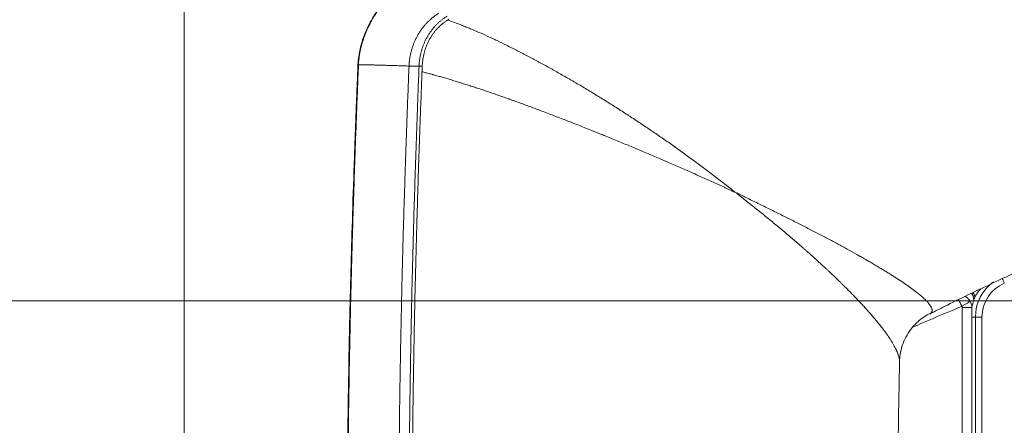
# Model space of a CAD drawing. Header units: millimetres. Extents: x -8 to 594, y 0 to 420.
# Tile 113 of 249: x 92 to 131, y 316 to 332. Entities that reach past the tile are written whole.
import ezdxf

# ---------------------------------------------------------------- set-up
doc = ezdxf.new("R2010")
doc.units = ezdxf.units.MM
doc.layers.add('1', color=7, linetype='Continuous', true_color=0xffffff)
doc.styles.add('Calibri', font='txt')
doc.dimstyles.get("Standard").update_dxf_attribs({"dimtxt": 0.18, "dimasz": 0.18, "dimexe": 0.18, "dimexo": 0.0625, "dimgap": 0.09, "dimtad": 0, "dimtih": 1, "dimtoh": 1, "dimdec": 4, "dimzin": 0, "dimdsep": 46, "dimtxsty": 'Standard', "dimcen": 0.09, "dimadec": 0, "dimazin": 0, "dimtfac": 1, "dimtdec": 4, "dimtofl": 0, "dimtmove": 0, "dimatfit": 3, "dimfxl": 0, "dimtolj": 1, "dimtzin": 0, "dimarcsym": 0})

# ---------------------------------------------------------------- blocks, each defined once
blk = doc.blocks.new('_U15')
at = {"layer": '1', "color": 18, "lineweight": 13}
for p, q in [((147.37, 320.701), (71.97, 320.701)), ((73.97, 320.701), (73.97, 316.719)), ((73.97, 299.148), (73.97, 303.129)), ((147.367, 299.148), (71.97, 299.148))]:
    blk.add_line(p, q, dxfattribs=at)
at = {"layer": '1', "color": 18}
for points in [[(73.97, 320.701), (74.908, 317.2), (73.033, 317.2)], [(73.97, 299.148), (73.033, 302.648), (74.908, 302.648)]]:
    blk.add_solid(points, dxfattribs=at)
at = {"layer": '1', "color": 18, "linetype": 'Continuous', "lineweight": 13, "char_height": 3.5, "attachment_point": 7, "line_spacing_factor": 1.399613, "style": 'Calibri'}
for s, insert in [('\\fCalibri|b0|i0;\\W1.0000;0.4', (70.831, 310.449)), ('\\fCalibri|b0|i0;\\W1.0000;CTRS', (80.981, 310.449)), ('\\fCalibri|b0|i0;\\W1.0000;FWD LIFT POINTS', (53.165, 303.405))]:
    blk.add_mtext(s, dxfattribs=dict(at, insert=insert))

msp = doc.modelspace()

# ---------------------------------------------------------------- linework, layer by layer
at = {"layer": '1', "color": 8, "linetype": 'Continuous', "lineweight": 18}
msp.add_line((98.384, 259.306), (98.384, 360.678), dxfattribs=at)
at = {"layer": '1', "color": 155, "linetype": 'Continuous', "lineweight": 13}
for p, q in [((129.377, 320.437), (128.994, 320.437)), ((128.994, 299.359), (128.994, 320.437)), ((129.377, 320.437), (129.377, 299.359)), ((129.514, 320.061), (129.361, 320.061)), ((129.514, 320.061), (129.775, 320.061)), ((129.514, 299.735), (129.514, 320.061)), ((129.775, 320.061), (129.775, 299.735))]:
    msp.add_line(p, q, dxfattribs=at)
at = {"layer": '1', "color": 155, "linetype": 'Continuous', "lineweight": 18}
msp.add_ellipse((131.213, 320.061), major_axis=(0, -1.7), ratio=0.999048, start_param=3.75994, end_param=4.712389, dxfattribs=at)
at = {"layer": '1', "color": 155, "linetype": 'Continuous', "lineweight": 13}
for centre, major_axis, ratio, start_param, end_param in [((131.223, 320.061), (0, 1.45), 0.999048, 0.404495, 1.570796), ((130.642, 321.394), (-0.098, 0.23), 0.040099, 4.695208, 5.600698), ((128.951, 320.73), (0.485, -0.123), 0.984652, 0.252607, 0.827096), ((128.96, 320.749), (0.415, -0.279), 0.96893, 0.607369, 1.150304), ((129.048, 320.854), (-0.364, 0.343), 0.818891, 3.995976, 4.384316), ((128.964, 320.486), (-0.349, -0.195), 0.021231, 1.608918, 3.018628)]:
    msp.add_ellipse(centre, major_axis=major_axis, ratio=ratio, start_param=start_param, end_param=end_param, dxfattribs=at)
at = {"layer": '1', "color": 155, "linetype": 'Continuous', "lineweight": 18}
for points, knots in [([(106.946, 333.049), (106.798, 332.955), (106.539, 332.759), (106.226, 332.435), (106.001, 332.15), (105.82, 331.879), (105.642, 331.565), (105.454, 331.145), (105.287, 330.61), (105.232, 330.212), (105.22, 329.998)], [0, 0, 0, 0, 0.148033, 0.276274, 0.376452, 0.450637, 0.54618, 0.673379, 0.828141, 1, 1, 1, 1]), ([(105.22, 329.998), (105.207, 329.68), (105.184, 329.112), (105.155, 328.363), (105.132, 327.781), (105.114, 327.294), (105.097, 326.83), (105.06, 325.769), (104.986, 323.528), (104.884, 319.744), (104.826, 316.333), (104.802, 313.915), (104.796, 313.047), (104.792, 312.338), (104.789, 311.695), (104.786, 310.86), (104.786, 310.24), (104.786, 309.898)], [0, 0, 0, 0, 0.047504, 0.084789, 0.111853, 0.134428, 0.157531, 0.181121, 0.292782, 0.492177, 0.745953, 0.801754, 0.852966, 0.875453, 0.907441, 0.948959, 1, 1, 1, 1]), ([(127.719, 320.18), (127.949, 320.3), (128.79, 320.73), (130.225, 321.417), (131.974, 322.22), (133.604, 322.931), (135.11, 323.558), (136.486, 324.106), (137.788, 324.603), (138.996, 325.047), (140.091, 325.434), (140.946, 325.726), (141.585, 325.938), (142.069, 326.095), (142.466, 326.222), (142.83, 326.337), (143.18, 326.446), (143.587, 326.571), (144.057, 326.713), (144.589, 326.87), (145.185, 327.042), (145.859, 327.232), (146.337, 327.363), (146.595, 327.432)], [0, 0, 0, 0, 0.039277, 0.142922, 0.239054, 0.327447, 0.408223, 0.481476, 0.547228, 0.614495, 0.671672, 0.718792, 0.747541, 0.77065, 0.793555, 0.808765, 0.826405, 0.847159, 0.871024, 0.897996, 0.928072, 0.961252, 1, 1, 1, 1]), ([(126.533, 318.306), (126.532, 318.372), (126.54, 318.546), (126.602, 318.851), (126.731, 319.193), (126.914, 319.509), (127.137, 319.778), (127.378, 319.992), (127.577, 320.126), (127.684, 320.178), (127.714, 320.192)], [0, 0, 0, 0, 0.09181, 0.24033, 0.389907, 0.536754, 0.679038, 0.81605, 0.947799, 1, 1, 1, 1]), ([(126.442, 309.898), (126.442, 310.196), (126.443, 310.728), (126.445, 311.427), (126.448, 312.018), (126.451, 312.547), (126.455, 313.063), (126.459, 313.56), (126.464, 314.116), (126.472, 314.81), (126.485, 315.741), (126.504, 316.924), (126.521, 317.815), (126.532, 318.298)], [0, 0, 0, 0, 0.106636, 0.189851, 0.24967, 0.317564, 0.378968, 0.4339, 0.494887, 0.577494, 0.681767, 0.827484, 1, 1, 1, 1])]:
    msp.add_open_spline(points, degree=3, knots=knots, dxfattribs=at)
at = {"layer": '1', "color": 155, "linetype": 'Continuous', "lineweight": 13}
for points, degree in [([(105.241, 329.998), (105.268, 330.651), (105.487, 331.441), (105.892, 332.157), (106.444, 332.73), (106.97, 333.055)], 5), ([(104.808, 309.898), (104.807, 313.916), (104.85, 317.942), (104.942, 321.966), (105.076, 325.987), (105.241, 329.998)], 5), ([(120.026, 325), (120.023, 324.996), (120.021, 324.993), (120.018, 324.989)], 3), ([(120.119, 324.942), (120.121, 324.945), (120.123, 324.949), (120.126, 324.952)], 3), ([(129.45, 320.73), (129.426, 320.634), (129.401, 320.536), (129.377, 320.437)], 3), ([(129.455, 320.749), (129.452, 320.742), (129.451, 320.736), (129.45, 320.73)], 3)]:
    msp.add_open_spline(points, degree=degree, dxfattribs=at)
at = {"layer": '1', "color": 155, "linetype": 'Continuous', "lineweight": 18}
for points, degree in [([(108.4, 332.025), (107.993, 331.773), (107.644, 331.41), (107.388, 330.955), (107.249, 330.452), (107.229, 329.945)], 5), ([(108.734, 331.913), (108.34, 331.669), (108.013, 331.328), (107.774, 330.903), (107.644, 330.43), (107.624, 329.94)], 5), ([(108.79, 331.785), (108.411, 331.551), (108.109, 331.236), (107.888, 330.842), (107.768, 330.405), (107.749, 329.933)], 5), ([(107.229, 329.945), (107.069, 325.938), (106.94, 321.93), (106.853, 317.92), (106.815, 313.909), (106.821, 309.898)], 5), ([(107.624, 329.94), (107.466, 325.933), (107.339, 321.926), (107.254, 317.917), (107.218, 313.908), (107.225, 309.898)], 5), ([(107.749, 329.933), (107.59, 325.927), (107.463, 321.921), (107.378, 317.915), (107.341, 313.907), (107.349, 309.898)], 5), ([(107.749, 329.933), (107.718, 329.935), (107.687, 329.936), (107.656, 329.938), (107.624, 329.94)], 4), ([(120.026, 325), (120.057, 324.98), (120.088, 324.961), (120.119, 324.942)], 3)]:
    msp.add_open_spline(points, degree=degree, dxfattribs=at)
at = {"layer": '1', "color": 155, "linetype": 'Continuous', "lineweight": 13}
for points, knots in [([(108.744, 331.756), (108.831, 331.726), (108.921, 331.695), (109.113, 331.625), (109.215, 331.587), (109.327, 331.543), (109.334, 331.54), (109.347, 331.535), (109.354, 331.532), (109.373, 331.524), (109.413, 331.509), (109.454, 331.492), (109.535, 331.46), (109.589, 331.437), (109.754, 331.369), (109.867, 331.321), (110.095, 331.221), (110.212, 331.168), (110.36, 331.101), (110.39, 331.087), (110.45, 331.059), (110.48, 331.045), (110.571, 331.003), (110.631, 330.974), (110.816, 330.887), (110.94, 330.826), (111.131, 330.733), (111.195, 330.701), (111.323, 330.636), (111.388, 330.603), (111.585, 330.503), (111.717, 330.435), (111.92, 330.328), (111.988, 330.293), (112.074, 330.247), (112.091, 330.238), (112.125, 330.22), (112.177, 330.192), (112.229, 330.164), (112.298, 330.127), (112.332, 330.109), (112.401, 330.071), (112.436, 330.052), (112.54, 329.995), (112.61, 329.957), (112.714, 329.899), (112.749, 329.88), (112.819, 329.841), (112.855, 329.821), (112.96, 329.762), (113.03, 329.722), (113.242, 329.602), (113.384, 329.521), (113.563, 329.418), (113.599, 329.397), (113.67, 329.355), (113.706, 329.334), (113.814, 329.271), (113.886, 329.229), (114.102, 329.101), (114.247, 329.014), (114.466, 328.881), (114.539, 328.836), (114.685, 328.747), (114.759, 328.701), (114.906, 328.61), (114.979, 328.564), (115.127, 328.471), (115.201, 328.425), (115.313, 328.354), (115.35, 328.33), (115.406, 328.295), (115.434, 328.277), (115.462, 328.259), (115.481, 328.247), (115.49, 328.241), (115.574, 328.188), (115.649, 328.14), (115.761, 328.068), (115.798, 328.044), (115.872, 327.996), (115.909, 327.971), (116.02, 327.899), (116.095, 327.85), (116.205, 327.777), (116.242, 327.752), (116.316, 327.703), (116.353, 327.679), (116.464, 327.605), (116.537, 327.556), (116.647, 327.482), (116.684, 327.457), (116.758, 327.407), (116.794, 327.382), (116.904, 327.308), (116.977, 327.258), (117.069, 327.195), (117.087, 327.182), (117.123, 327.157), (117.178, 327.119), (117.233, 327.082), (117.342, 327.006), (117.415, 326.955), (117.56, 326.854), (117.632, 326.803), (117.777, 326.7), (117.849, 326.649), (117.993, 326.546), (118.065, 326.494), (118.208, 326.39), (118.28, 326.337), (118.423, 326.232), (118.494, 326.18), (118.601, 326.101), (118.637, 326.074), (118.708, 326.021), (118.744, 325.995), (118.815, 325.942), (118.85, 325.915), (118.903, 325.875), (118.921, 325.862), (118.957, 325.835), (118.974, 325.822), (119.027, 325.782), (119.063, 325.755), (119.115, 325.715), (119.133, 325.702), (119.168, 325.675), (119.186, 325.662), (119.238, 325.622), (119.273, 325.595), (119.343, 325.541), (119.378, 325.515), (119.447, 325.461), (119.482, 325.434), (119.551, 325.38), (119.586, 325.354), (119.654, 325.3), (119.689, 325.273), (119.757, 325.219), (119.791, 325.192), (119.842, 325.152), (119.859, 325.138), (119.893, 325.111), (119.91, 325.098), (119.935, 325.077), (119.944, 325.07), (119.961, 325.057), (119.969, 325.05), (119.981, 325.039), (119.985, 325.036), (119.994, 325.029), (119.998, 325.025), (120.006, 325.018), (120.01, 325.015), (120.016, 325.009), (120.018, 325.007), (120.021, 325.004), (120.022, 325.003), (120.024, 325.002), (120.025, 325.001), (120.026, 325)], [0, 0, 0, 0, 0.033505, 0.033505, 0.069301, 0.069301, 0.071539, 0.071539, 0.073776, 0.073776, 0.07825, 0.087199, 0.087199, 0.105097, 0.105097, 0.140893, 0.140893, 0.17669, 0.17669, 0.185639, 0.185639, 0.194588, 0.194588, 0.212486, 0.212486, 0.248282, 0.248282, 0.26618, 0.26618, 0.284078, 0.284078, 0.319874, 0.319874, 0.337772, 0.337772, 0.342247, 0.342247, 0.346721, 0.35567, 0.35567, 0.364619, 0.364619, 0.373568, 0.373568, 0.391466, 0.391466, 0.400415, 0.400415, 0.409364, 0.409364, 0.427262, 0.427262, 0.463058, 0.463058, 0.472007, 0.472007, 0.480956, 0.480956, 0.498855, 0.498855, 0.534651, 0.534651, 0.552549, 0.552549, 0.570447, 0.570447, 0.588345, 0.588345, 0.606243, 0.606243, 0.615192, 0.615192, 0.619666, 0.621904, 0.621904, 0.624141, 0.624141, 0.642039, 0.642039, 0.650988, 0.650988, 0.659937, 0.659937, 0.677835, 0.677835, 0.686784, 0.686784, 0.695733, 0.695733, 0.713631, 0.713631, 0.72258, 0.72258, 0.731529, 0.731529, 0.749427, 0.749427, 0.753902, 0.753902, 0.758376, 0.767325, 0.767325, 0.785223, 0.785223, 0.803121, 0.803121, 0.821019, 0.821019, 0.838918, 0.838918, 0.856816, 0.856816, 0.874714, 0.874714, 0.883663, 0.883663, 0.892612, 0.892612, 0.901561, 0.901561, 0.906035, 0.906035, 0.91051, 0.91051, 0.919459, 0.919459, 0.923933, 0.923933, 0.928408, 0.928408, 0.937357, 0.937357, 0.946306, 0.946306, 0.955255, 0.955255, 0.964204, 0.964204, 0.973153, 0.973153, 0.982102, 0.982102, 0.986576, 0.986576, 0.991051, 0.991051, 0.993288, 0.993288, 0.995525, 0.995525, 0.996644, 0.996644, 0.997763, 0.997763, 0.998881, 0.998881, 0.999441, 0.999441, 0.99972, 0.99972, 1, 1, 1, 1]), ([(120.018, 324.989), (120.016, 324.991), (120.014, 324.992), (120.009, 324.995), (120.007, 324.996), (120, 325), (119.995, 325.002), (119.986, 325.007), (119.981, 325.01), (119.971, 325.015), (119.967, 325.017), (119.952, 325.024), (119.942, 325.029), (119.923, 325.038), (119.914, 325.043), (119.885, 325.056), (119.865, 325.066), (119.826, 325.084), (119.807, 325.093), (119.748, 325.12), (119.709, 325.138), (119.631, 325.174), (119.592, 325.192), (119.513, 325.228), (119.474, 325.246), (119.395, 325.282), (119.355, 325.3), (119.236, 325.354), (119.157, 325.39), (118.997, 325.461), (118.917, 325.497), (118.817, 325.542), (118.796, 325.551), (118.756, 325.569), (118.736, 325.578), (118.676, 325.605), (118.635, 325.623), (118.515, 325.677), (118.434, 325.713), (118.272, 325.785), (118.192, 325.821), (118.03, 325.892), (117.949, 325.928), (117.787, 325.999), (117.706, 326.034), (117.543, 326.105), (117.462, 326.14), (117.34, 326.192), (117.299, 326.21), (117.218, 326.245), (117.177, 326.262), (117.055, 326.314), (116.973, 326.349), (116.81, 326.419), (116.728, 326.453), (116.564, 326.523), (116.483, 326.557), (116.38, 326.601), (116.36, 326.61), (116.319, 326.627), (116.257, 326.653), (116.196, 326.679), (116.073, 326.73), (115.99, 326.765), (115.826, 326.833), (115.744, 326.867), (115.579, 326.935), (115.496, 326.969), (115.331, 327.037), (115.249, 327.071), (115.083, 327.139), (115, 327.173), (114.907, 327.211), (114.897, 327.215), (114.876, 327.223), (114.845, 327.236), (114.773, 327.265), (114.67, 327.307), (114.588, 327.34), (114.506, 327.373), (114.465, 327.39), (114.342, 327.439), (114.26, 327.471), (114.098, 327.536), (114.017, 327.568), (113.855, 327.632), (113.775, 327.664), (113.654, 327.711), (113.614, 327.727), (113.534, 327.758), (113.494, 327.774), (113.375, 327.82), (113.295, 327.851), (113.057, 327.943), (112.9, 328.003), (112.665, 328.093), (112.587, 328.122), (112.432, 328.181), (112.354, 328.21), (112.2, 328.267), (112.123, 328.296), (111.97, 328.353), (111.893, 328.381), (111.741, 328.437), (111.665, 328.465), (111.514, 328.52), (111.439, 328.547), (111.326, 328.587), (111.289, 328.601), (111.233, 328.621), (111.205, 328.631), (111.177, 328.641), (111.158, 328.647), (111.149, 328.651), (111.065, 328.681), (110.991, 328.707), (110.845, 328.758), (110.772, 328.784), (110.664, 328.821), (110.628, 328.834), (110.557, 328.858), (110.521, 328.871), (110.415, 328.907), (110.275, 328.955), (110.068, 329.025), (109.932, 329.07), (109.831, 329.103), (109.798, 329.114), (109.731, 329.136), (109.698, 329.146), (109.599, 329.178), (109.469, 329.22), (109.341, 329.261), (109.214, 329.301), (109.151, 329.32), (109.026, 329.359), (108.964, 329.378), (108.842, 329.414), (108.722, 329.45), (108.603, 329.485), (108.486, 329.519), (108.429, 329.535), (108.314, 329.567), (108.258, 329.583), (108.195, 329.6), (108.188, 329.602), (108.174, 329.606), (108.153, 329.612), (108.105, 329.625), (108.064, 329.636), (107.983, 329.657), (107.93, 329.671), (107.831, 329.696), (107.785, 329.708), (107.74, 329.719)], [0, 0, 0, 0, 0.000569, 0.000569, 0.001139, 0.001139, 0.002277, 0.002277, 0.003416, 0.003416, 0.004554, 0.004554, 0.006832, 0.006832, 0.009109, 0.009109, 0.013663, 0.013663, 0.018218, 0.018218, 0.027326, 0.027326, 0.036435, 0.036435, 0.045544, 0.045544, 0.054653, 0.054653, 0.07287, 0.07287, 0.091088, 0.091088, 0.095642, 0.095642, 0.100197, 0.100197, 0.109306, 0.109306, 0.127523, 0.127523, 0.145741, 0.145741, 0.163958, 0.163958, 0.182176, 0.182176, 0.200393, 0.200393, 0.209502, 0.209502, 0.218611, 0.218611, 0.236829, 0.236829, 0.255046, 0.255046, 0.273264, 0.273264, 0.277818, 0.277818, 0.282373, 0.291481, 0.291481, 0.309699, 0.309699, 0.327917, 0.327917, 0.346134, 0.346134, 0.364352, 0.364352, 0.382569, 0.382569, 0.384847, 0.384847, 0.387124, 0.391678, 0.400787, 0.409896, 0.409896, 0.419005, 0.419005, 0.437222, 0.437222, 0.45544, 0.45544, 0.473657, 0.473657, 0.482766, 0.482766, 0.491875, 0.491875, 0.510093, 0.510093, 0.546528, 0.546528, 0.564745, 0.564745, 0.582963, 0.582963, 0.60118, 0.60118, 0.619398, 0.619398, 0.637616, 0.637616, 0.655833, 0.655833, 0.664942, 0.664942, 0.669496, 0.671774, 0.671774, 0.674051, 0.674051, 0.692268, 0.692268, 0.710486, 0.710486, 0.719595, 0.719595, 0.728704, 0.728704, 0.746921, 0.765139, 0.783356, 0.783356, 0.792465, 0.792465, 0.801574, 0.801574, 0.819792, 0.838009, 0.838009, 0.856227, 0.856227, 0.874444, 0.874444, 0.892662, 0.91088, 0.91088, 0.929097, 0.929097, 0.947315, 0.947315, 0.949592, 0.949592, 0.951869, 0.956424, 0.965532, 0.965532, 0.98375, 0.98375, 1, 1, 1, 1]), ([(126.532, 318.295), (126.532, 318.303), (126.532, 318.313), (126.531, 318.324), (126.531, 318.329), (126.531, 318.332), (126.53, 318.34), (126.529, 318.368), (126.525, 318.396), (126.517, 318.444), (126.511, 318.468), (126.498, 318.518), (126.491, 318.544), (126.465, 318.624), (126.443, 318.679), (126.403, 318.767), (126.389, 318.797), (126.358, 318.858), (126.342, 318.89), (126.29, 318.986), (126.251, 319.052), (126.196, 319.139), (126.185, 319.156), (126.163, 319.192), (126.151, 319.209), (126.136, 319.232), (126.133, 319.236), (126.127, 319.245), (126.118, 319.259), (126.097, 319.291), (126.078, 319.318), (126.039, 319.374), (126.013, 319.411), (125.958, 319.486), (125.93, 319.525), (125.886, 319.583), (125.871, 319.602), (125.841, 319.641), (125.826, 319.661), (125.779, 319.721), (125.748, 319.761), (125.65, 319.882), (125.582, 319.964), (125.492, 320.069), (125.474, 320.091), (125.438, 320.133), (125.419, 320.154), (125.363, 320.219), (125.287, 320.305), (125.167, 320.438), (125.085, 320.528), (125.001, 320.618), (124.958, 320.664), (124.893, 320.733), (124.871, 320.756), (124.827, 320.803), (124.804, 320.826), (124.737, 320.896), (124.691, 320.944), (124.598, 321.039), (124.55, 321.087), (124.454, 321.183), (124.405, 321.232), (124.343, 321.293), (124.331, 321.306), (124.312, 321.324), (124.306, 321.33), (124.293, 321.343), (124.287, 321.349), (124.256, 321.38), (124.23, 321.405), (124.154, 321.479), (124.103, 321.529), (123.999, 321.629), (123.946, 321.679), (123.84, 321.779), (123.787, 321.83), (123.706, 321.906), (123.678, 321.931), (123.624, 321.982), (123.596, 322.008), (123.459, 322.135), (123.346, 322.238), (123.175, 322.393), (123.117, 322.445), (123, 322.549), (122.942, 322.601), (122.853, 322.68), (122.823, 322.706), (122.763, 322.759), (122.733, 322.785), (122.643, 322.864), (122.582, 322.917), (122.46, 323.023), (122.398, 323.076), (122.274, 323.183), (122.211, 323.237), (122.084, 323.344), (122.021, 323.398), (121.892, 323.506), (121.827, 323.56), (121.697, 323.668), (121.631, 323.723), (121.531, 323.805), (121.482, 323.846), (121.431, 323.887), (121.398, 323.914), (121.381, 323.928), (121.297, 323.996), (121.229, 324.051), (121.127, 324.134), (121.093, 324.161), (121.025, 324.216), (120.991, 324.244), (120.819, 324.382), (120.68, 324.493), (120.505, 324.632), (120.47, 324.659), (120.417, 324.701), (120.4, 324.715), (120.365, 324.743), (120.347, 324.757), (120.312, 324.785), (120.294, 324.799), (120.259, 324.827), (120.241, 324.841), (120.215, 324.862), (120.206, 324.869), (120.188, 324.883), (120.179, 324.89), (120.166, 324.901), (120.162, 324.905), (120.153, 324.912), (120.149, 324.916), (120.14, 324.923), (120.136, 324.927), (120.129, 324.932), (120.127, 324.934), (120.123, 324.938), (120.121, 324.94), (120.119, 324.942)], [0, 0, 0, 0, 0.007539, 0.010045, 0.010045, 0.012551, 0.012551, 0.017564, 0.037613, 0.037613, 0.057663, 0.057663, 0.077713, 0.077713, 0.117812, 0.117812, 0.137862, 0.137862, 0.157912, 0.157912, 0.198011, 0.198011, 0.208036, 0.208036, 0.218061, 0.218061, 0.220567, 0.220567, 0.223073, 0.228086, 0.238111, 0.238111, 0.25816, 0.25816, 0.27821, 0.27821, 0.288235, 0.288235, 0.29826, 0.29826, 0.318309, 0.318309, 0.358409, 0.358409, 0.368434, 0.368434, 0.378459, 0.378459, 0.398508, 0.418558, 0.438608, 0.438608, 0.458657, 0.458657, 0.468682, 0.468682, 0.478707, 0.478707, 0.498757, 0.498757, 0.518807, 0.518807, 0.538856, 0.538856, 0.543869, 0.543869, 0.546375, 0.546375, 0.548881, 0.548881, 0.558906, 0.558906, 0.578956, 0.578956, 0.599006, 0.599006, 0.619055, 0.619055, 0.62908, 0.62908, 0.639105, 0.639105, 0.679204, 0.679204, 0.699254, 0.699254, 0.719304, 0.719304, 0.729329, 0.729329, 0.739354, 0.739354, 0.759403, 0.759403, 0.779453, 0.779453, 0.799503, 0.799503, 0.819552, 0.819552, 0.839602, 0.839602, 0.859652, 0.859652, 0.869677, 0.874689, 0.874689, 0.879702, 0.879702, 0.899751, 0.899751, 0.909776, 0.909776, 0.919801, 0.919801, 0.959901, 0.959901, 0.969925, 0.969925, 0.974938, 0.974938, 0.97995, 0.97995, 0.984963, 0.984963, 0.989975, 0.989975, 0.992481, 0.992481, 0.994988, 0.994988, 0.996241, 0.996241, 0.997494, 0.997494, 0.998747, 0.998747, 0.999373, 0.999373, 1, 1, 1, 1]), ([(120.126, 324.952), (120.128, 324.95), (120.131, 324.949), (120.135, 324.946), (120.138, 324.945), (120.145, 324.941), (120.15, 324.938), (120.16, 324.933), (120.165, 324.93), (120.175, 324.925), (120.18, 324.922), (120.195, 324.915), (120.205, 324.91), (120.225, 324.899), (120.235, 324.894), (120.265, 324.88), (120.285, 324.87), (120.325, 324.85), (120.345, 324.84), (120.405, 324.811), (120.445, 324.791), (120.525, 324.752), (120.565, 324.732), (120.764, 324.635), (120.922, 324.558), (121.157, 324.442), (121.234, 324.404), (121.39, 324.328), (121.467, 324.29), (121.563, 324.242), (121.582, 324.233), (121.62, 324.214), (121.678, 324.186), (121.811, 324.12), (121.924, 324.063), (122.074, 323.988), (122.148, 323.951), (122.259, 323.895), (122.296, 323.877), (122.369, 323.839), (122.406, 323.821), (122.515, 323.765), (122.587, 323.728), (122.695, 323.673), (122.731, 323.655), (122.784, 323.627), (122.802, 323.618), (122.838, 323.6), (122.927, 323.554), (123.015, 323.509), (123.119, 323.455), (123.154, 323.437), (123.224, 323.401), (123.258, 323.383), (123.361, 323.329), (123.43, 323.293), (123.565, 323.222), (123.633, 323.186), (123.766, 323.115), (123.833, 323.08), (123.931, 323.027), (123.964, 323.01), (124.029, 322.975), (124.062, 322.957), (124.159, 322.905), (124.223, 322.87), (124.35, 322.801), (124.414, 322.767), (124.601, 322.664), (124.724, 322.596), (124.875, 322.511), (124.905, 322.494), (124.943, 322.473), (124.95, 322.469), (124.965, 322.46), (124.987, 322.448), (125.069, 322.402), (125.142, 322.36), (125.213, 322.319), (125.228, 322.311), (125.256, 322.295), (125.299, 322.27), (125.341, 322.246), (125.425, 322.197), (125.48, 322.165), (125.588, 322.101), (125.642, 322.069), (125.747, 322.006), (125.799, 321.975), (125.901, 321.913), (126.001, 321.852), (126.098, 321.792), (126.194, 321.732), (126.241, 321.703), (126.333, 321.644), (126.378, 321.615), (126.511, 321.529), (126.596, 321.473), (126.688, 321.411), (126.698, 321.404), (126.718, 321.39), (126.728, 321.383), (126.758, 321.362), (126.778, 321.349), (126.836, 321.308), (126.874, 321.281), (126.921, 321.248), (126.93, 321.242), (126.948, 321.228), (126.957, 321.222), (126.985, 321.202), (127.002, 321.189), (127.055, 321.15), (127.089, 321.124), (127.139, 321.086), (127.156, 321.074), (127.18, 321.055), (127.188, 321.049), (127.2, 321.04), (127.204, 321.036), (127.212, 321.03), (127.247, 321.002), (127.281, 320.975), (127.367, 320.904), (127.42, 320.858), (127.48, 320.803), (127.492, 320.792), (127.515, 320.771), (127.526, 320.76), (127.559, 320.728), (127.579, 320.708), (127.637, 320.647), (127.67, 320.609), (127.706, 320.563), (127.713, 320.554), (127.726, 320.536), (127.732, 320.528), (127.749, 320.502), (127.76, 320.485), (127.778, 320.452), (127.785, 320.436), (127.793, 320.419), (127.793, 320.417), (127.795, 320.414), (127.796, 320.412), (127.798, 320.406), (127.802, 320.395), (127.805, 320.384), (127.807, 320.375), (127.808, 320.373), (127.808, 320.371), (127.809, 320.37), (127.809, 320.37), (127.809, 320.368), (127.81, 320.364), (127.812, 320.353), (127.813, 320.343), (127.815, 320.324), (127.814, 320.311), (127.81, 320.288), (127.807, 320.277), (127.797, 320.256), (127.791, 320.246), (127.776, 320.228), (127.767, 320.219), (127.747, 320.203), (127.735, 320.196), (127.721, 320.189), (127.721, 320.188), (127.72, 320.188)], [0, 0, 0, 0, 0.000558, 0.000558, 0.001115, 0.001115, 0.002231, 0.002231, 0.003346, 0.003346, 0.004461, 0.004461, 0.006692, 0.006692, 0.008923, 0.008923, 0.013384, 0.013384, 0.017845, 0.017845, 0.026768, 0.026768, 0.03569, 0.03569, 0.07138, 0.07138, 0.089225, 0.089225, 0.10707, 0.10707, 0.111531, 0.111531, 0.115993, 0.124915, 0.14276, 0.14276, 0.160605, 0.160605, 0.169528, 0.169528, 0.17845, 0.17845, 0.196295, 0.196295, 0.205218, 0.205218, 0.209679, 0.209679, 0.21414, 0.231985, 0.231985, 0.240908, 0.240908, 0.24983, 0.24983, 0.267676, 0.267676, 0.285521, 0.285521, 0.303366, 0.303366, 0.312288, 0.312288, 0.321211, 0.321211, 0.339056, 0.339056, 0.356901, 0.356901, 0.392591, 0.392591, 0.401513, 0.401513, 0.403744, 0.403744, 0.405975, 0.410436, 0.428281, 0.428281, 0.432742, 0.432742, 0.437203, 0.446126, 0.446126, 0.463971, 0.463971, 0.481816, 0.481816, 0.499661, 0.499661, 0.517506, 0.535351, 0.535351, 0.553196, 0.553196, 0.571041, 0.571041, 0.606731, 0.606731, 0.611192, 0.611192, 0.615654, 0.615654, 0.624576, 0.624576, 0.642421, 0.642421, 0.646882, 0.646882, 0.651344, 0.651344, 0.660266, 0.660266, 0.678111, 0.678111, 0.687034, 0.687034, 0.691495, 0.691495, 0.693726, 0.693726, 0.695956, 0.713801, 0.713801, 0.749491, 0.749491, 0.758414, 0.758414, 0.767336, 0.767336, 0.785181, 0.785181, 0.820872, 0.820872, 0.829794, 0.829794, 0.838717, 0.838717, 0.856562, 0.856562, 0.874407, 0.874407, 0.876637, 0.876637, 0.878868, 0.878868, 0.883329, 0.892252, 0.892252, 0.894482, 0.89504, 0.89504, 0.895598, 0.895598, 0.896713, 0.901174, 0.910097, 0.910097, 0.927942, 0.927942, 0.945787, 0.945787, 0.963632, 0.963632, 0.981477, 0.981477, 0.999322, 0.999322, 1, 1, 1, 1]), ([(129.114, 320.874), (129.117, 320.872), (129.119, 320.871), (129.135, 320.862), (129.161, 320.845), (129.184, 320.827), (129.202, 320.812), (129.21, 320.805), (129.219, 320.797), (129.224, 320.792), (129.227, 320.789), (129.24, 320.776), (129.261, 320.753), (129.279, 320.729), (129.296, 320.705), (129.304, 320.692), (129.312, 320.679)], [0, 0, 0, 0, 0.031516, 0.031516, 0.19293, 0.354344, 0.354344, 0.435051, 0.475405, 0.475405, 0.515758, 0.515758, 0.677172, 0.838586, 0.838586, 1, 1, 1, 1]), ([(129.499, 320.854), (129.494, 320.844), (129.489, 320.834), (129.481, 320.814), (129.476, 320.804), (129.471, 320.791), (129.469, 320.786), (129.466, 320.78), (129.465, 320.778), (129.464, 320.774), (129.463, 320.772), (129.461, 320.766), (129.459, 320.762), (129.457, 320.755), (129.456, 320.752), (129.455, 320.749)], [0, 0, 0, 0, 0.25, 0.25, 0.5, 0.5, 0.625, 0.625, 0.6875, 0.6875, 0.75, 0.75, 0.875, 0.875, 1, 1, 1, 1]), ([(129.727, 321.172), (129.727, 321.171), (129.726, 321.171), (129.716, 321.16), (129.696, 321.139), (129.678, 321.118), (129.651, 321.087), (129.633, 321.065), (129.615, 321.041), (129.613, 321.039), (129.609, 321.033), (129.607, 321.031), (129.601, 321.023), (129.597, 321.017), (129.586, 321.001), (129.578, 320.991), (129.557, 320.959), (129.544, 320.938), (129.526, 320.906), (129.52, 320.896), (129.509, 320.875), (129.504, 320.865), (129.499, 320.854)], [0, 0, 0, 0, 0.004653, 0.004653, 0.104188, 0.203723, 0.203723, 0.402792, 0.402792, 0.427676, 0.427676, 0.452559, 0.452559, 0.502327, 0.502327, 0.601861, 0.601861, 0.800931, 0.800931, 0.900465, 0.900465, 1, 1, 1, 1]), ([(128.982, 320.486), (128.467, 320.27), (127.953, 320.051), (127.31, 319.776), (127.18, 319.72), (127.051, 319.665)], [0, 0, 0, 0, 0.798463, 0.798463, 1, 1, 1, 1]), ([(128.844, 320.746), (128.846, 320.742), (128.851, 320.736), (128.855, 320.729), (128.858, 320.723), (128.86, 320.721), (128.869, 320.707), (128.882, 320.683), (128.896, 320.659), (128.906, 320.64), (128.911, 320.631), (128.916, 320.621), (128.92, 320.614), (128.921, 320.611), (128.93, 320.595), (128.937, 320.582), (128.95, 320.555), (128.956, 320.541), (128.969, 320.514), (128.975, 320.5), (128.982, 320.486)], [0, 0, 0, 0, 0.052892, 0.08932, 0.08932, 0.125747, 0.125747, 0.271456, 0.417165, 0.417165, 0.490019, 0.526446, 0.526446, 0.562873, 0.562873, 0.708582, 0.708582, 0.854291, 0.854291, 1, 1, 1, 1]), ([(128.994, 320.437), (128.994, 320.441), (128.994, 320.45), (128.992, 320.458), (128.991, 320.465), (128.99, 320.467), (128.989, 320.47), (128.989, 320.471), (128.988, 320.473), (128.988, 320.474), (128.986, 320.479), (128.984, 320.483), (128.982, 320.486)], [0, 0, 0, 0, 0.25, 0.5, 0.5, 0.625, 0.625, 0.6875, 0.6875, 0.75, 0.75, 1, 1, 1, 1]), ([(129.312, 320.679), (129.322, 320.66), (129.331, 320.641), (129.342, 320.617), (129.343, 320.612), (129.346, 320.604), (129.347, 320.602), (129.349, 320.597), (129.353, 320.584), (129.357, 320.572), (129.365, 320.541), (129.369, 320.521), (129.375, 320.479), (129.376, 320.458), (129.377, 320.437)], [0, 0, 0, 0, 0.25, 0.25, 0.3125, 0.3125, 0.34375, 0.34375, 0.375, 0.5, 0.5, 0.75, 0.75, 1, 1, 1, 1])]:
    msp.add_open_spline(points, degree=3, knots=knots, dxfattribs=at)
at = {"layer": '1', "color": 155, "linetype": 'Continuous', "lineweight": 18}
msp.add_rational_spline([(105.241, 329.998), (105.23, 329.998), (105.222, 329.998), (105.218, 329.998), (105.22, 329.998)], [1, 1, 0.992481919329, 0.987146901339, 0.985350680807], degree=4, dxfattribs=at)
at = {"layer": '1', "color": 155, "linetype": 'Continuous', "lineweight": 13}
for points, weights in [([(107.229, 329.945), (106.611, 329.966), (106.057, 329.983), (105.594, 329.993), (105.241, 329.998)], [1, 0.977696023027, 0.970261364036, 0.977696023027, 1]), ([(107.624, 329.94), (107.52, 329.941), (107.42, 329.943), (107.322, 329.944), (107.229, 329.945)], [1, 0.999729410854, 0.999639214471, 0.999729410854, 1])]:
    msp.add_rational_spline(points, weights, degree=4, dxfattribs=at)

# ---------------------------------------------------------------- dimensions: what is measured, and where the dimension line sits
at = {"layer": '1', "color": 18, "linetype": 'Continuous', "lineweight": 13}
dim = msp.add_linear_dim(base=(73.97, 320.701), p1=(147.367, 299.148), p2=(147.37, 320.701), angle=90, text=' <> \\fCalibri|b0|i0;\\C18;{\\H1.00x;\\fCalibri|b0|i0;CTRS\\fCalibri|b0|i0;}\\C18;\\P\\fCalibri|b0|i0;\\C18;{\\H1.00x;\\fCalibri|b0|i0;FWD LIFT POINTS\\fCalibri|b0|i0;}\\C18;', dimstyle='Standard', override={"dimtxt": 3.5, "dimasz": 3.5, "dimexe": 2, "dimexo": 0, "dimgap": 1.5, "dimtih": 1, "dimtoh": 1, "dimdec": 1, "dimlfac": 0.02, "dimdsep": 46, "dimlunit": 2, "dimtxsty": 'Calibri', "dimsah": 1, "dimse1": 0, "dimse2": 0, "dimsd1": 0, "dimsd2": 0, "dimclrd": 18, "dimclre": 18, "dimclrt": 18, "dimtol": 0, "dimtm": -0.1, "dimtfac": 1, "dimtdec": 2, "dimtofl": 1, "dimtmove": 0, "dimlwd": 13, "dimlwe": 13}, dxfattribs=at)
dim.commit()
dim.dimension.update_dxf_attribs({"geometry": '_U15', "text_midpoint": (73.97, 309.924), "dimtype": 160})

doc.saveas('drawing.dxf')
